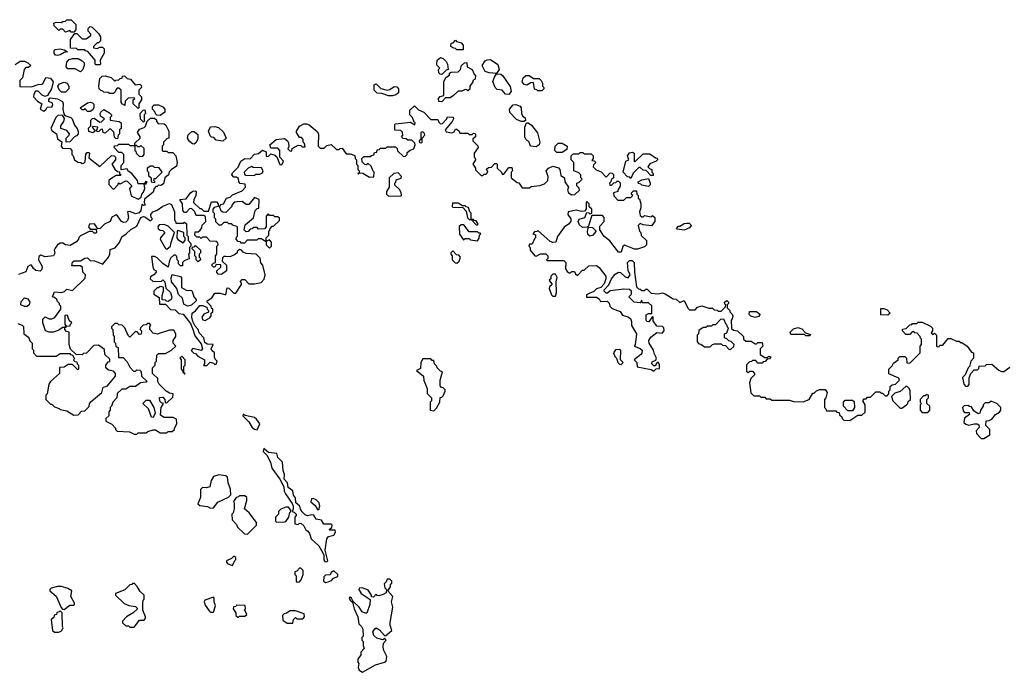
# Model space of a CAD drawing. Extents: x 2601477 to 2753313, y 449408 to 581029.
# Tile 95 of 203: x 2623580 to 2630775, y 526910 to 531680. Entities that reach past the tile are written whole.
import ezdxf

# ---------------------------------------------------------------- set-up
doc = ezdxf.new("R2010")
doc.units = 0

msp = doc.modelspace()

# ---------------------------------------------------------------- linework, layer by layer
at = {"layer": '0CON05XD'}
for points in [[(2623975, 531590), (2623955, 531590), (2623945, 531600), (2623915, 531590), (2623895, 531610), (2623875, 531610), (2623865, 531600), (2623832.5, 531635), (2623830, 531655), (2623845, 531662.5), (2623881.7, 531658.3), (2623895, 531667.5), (2623915, 531670), (2623925, 531680), (2623955, 531680), (2623990, 531645), (2623990, 531605), (2623975, 531590)], [(2624165, 531350), (2624135, 531350), (2624130, 531355), (2624130, 531385), (2624078.3, 531448.3), (2624061.7, 531451.7), (2624055, 531460), (2624005, 531460), (2623995, 531470), (2623951.7, 531471.7), (2623950, 531535), (2623981.7, 531578.3), (2623998.3, 531578.3), (2624035, 531540), (2624065, 531540), (2624100, 531565), (2624100, 531575), (2624080, 531595), (2624080, 531615), (2624095, 531630), (2624110, 531625), (2624155, 531580), (2624170, 531555), (2624170, 531525), (2624155, 531510), (2624145, 531510), (2624120, 531485), (2624120, 531475), (2624145, 531470), (2624165, 531480), (2624185, 531480), (2624197, 531467), (2624197.5, 531435), (2624167.5, 531385), (2624170, 531355), (2624165, 531350)], [(2626820, 531460), (2626815, 531460), (2626775, 531460), (2626765, 531470), (2626751.7, 531471.7), (2626730, 531485), (2626731.7, 531508.3), (2626748.3, 531511.7), (2626765, 531530), (2626771.7, 531521.7), (2626805, 531510), (2626820, 531495), (2626820, 531460)], [(2623855, 531417.5), (2623841.7, 531421.7), (2623832.5, 531435), (2623832.5, 531455), (2623838.3, 531461.7), (2623876.4, 531466.4), (2623905, 531460), (2623930, 531445), (2623905, 531440), (2623875, 531422.5), (2623855, 531417.5)], [(2624025, 531300), (2623985, 531320), (2623931.7, 531321.7), (2623920, 531335), (2623925, 531370), (2623941.7, 531388.3), (2623965, 531397.5), (2624007, 531397), (2624035, 531380), (2624050, 531365), (2624050, 531345), (2624040, 531315), (2624025, 531300)], [(2626665, 531280), (2626651.7, 531281.7), (2626641.7, 531291.7), (2626640, 531315), (2626650, 531325), (2626630, 531345), (2626627.5, 531355), (2626630, 531385), (2626655, 531402.5), (2626675, 531397.5), (2626696.2, 531375), (2626706.2, 531355), (2626710, 531315), (2626695, 531310), (2626665, 531280)], [(2627065, 531287.5), (2627010.6, 531290.6), (2626982.3, 531302.3), (2626960, 531345), (2626981.6, 531378.4), (2626995, 531387.3), (2627019.1, 531389.1), (2627073.6, 531353.6), (2627083.1, 531315), (2627065, 531287.5)], [(2623547, 531353), (2623583, 531377), (2623615, 531377.5), (2623640, 531365), (2623660, 531345), (2623645, 531330), (2623625, 531330), (2623613, 531317), (2623600, 531255), (2623580, 531235), (2623581.7, 531191.7), (2623665, 531190), (2623715, 531206.7), (2623741.7, 531208.3), (2623748.3, 531211.7), (2623771.7, 531258.3), (2623805, 531253.3), (2623823.8, 531225), (2623812.5, 531175), (2623783, 531127), (2623765, 531117.5), (2623745, 531127.5), (2623715, 531157.5), (2623695, 531157.5), (2623682.5, 531135), (2623680, 531115), (2623710, 531085), (2623742.5, 531065), (2623730, 531025), (2623755, 531011.2), (2623772.5, 531025), (2623780, 531040), (2623815, 531042.5), (2623822.5, 531055), (2623819.3, 531069.3), (2623793, 531083), (2623793, 531097), (2623801.7, 531108.3), (2623855, 531102.5), (2623892.3, 531082.3), (2623898, 531065), (2623893.8, 531025), (2623902.5, 530992.5), (2623910, 530980), (2623952.5, 530965), (2623963.3, 530955), (2623979.3, 530909.3), (2623998.8, 530885), (2624006.4, 530863.6), (2624007.5, 530845), (2623995, 530830), (2623980, 530825), (2623945, 530787.5), (2623920, 530785), (2623920, 530815), (2623940, 530835), (2623942.5, 530845), (2623925, 530870), (2623880, 530885), (2623880, 530905), (2623902.5, 530935), (2623906.7, 530956.7), (2623892.5, 530982.5), (2623859.3, 530980.7), (2623842.5, 530965), (2623807.5, 530885), (2623817, 530867), (2623847.5, 530845), (2623855, 530810), (2623888.3, 530788.3), (2623882.5, 530755), (2623891.7, 530741.7), (2623949.3, 530739.3), (2623960, 530725), (2623960, 530695), (2623970, 530685), (2623980, 530655), (2624005, 530637.5), (2624027, 530637), (2624035, 530630), (2624048.3, 530631.7), (2624058.3, 530641.7), (2624063, 530697), (2624071.7, 530708.3), (2624085, 530710), (2624090, 530705), (2624085, 530670), (2624165, 530607.5), (2624251.7, 530688.3), (2624270, 530685), (2624280, 530675), (2624280, 530655), (2624252.5, 530625), (2624275, 530587.5), (2624295, 530570), (2624308.3, 530568.3), (2624310, 530555), (2624320, 530545), (2624315, 530540), (2624285, 530540), (2624245, 530517.5), (2624230, 530505), (2624230, 530475), (2624265, 530440), (2624300, 530475), (2624301.7, 530488.3), (2624315, 530480), (2624355, 530502.5), (2624365, 530500), (2624400, 530465), (2624382.5, 530445), (2624395, 530392.5), (2624445, 530367.5), (2624468.3, 530381.7), (2624472.5, 530405), (2624485, 530420), (2624493.3, 530445), (2624490, 530480), (2624505, 530480), (2624510, 530495), (2624501.7, 530498.3), (2624490, 530480), (2624445, 530480), (2624440, 530505), (2624400, 530555), (2624371.7, 530571.7), (2624365, 530590), (2624321.7, 530581.7), (2624320, 530615), (2624340, 530635), (2624340, 530695), (2624325, 530710), (2624305, 530710), (2624270, 530745), (2624271.7, 530758.3), (2624295, 530760), (2624305, 530770), (2624375, 530770), (2624385, 530760), (2624420, 530760), (2624420, 530725), (2624428.3, 530718.3), (2624430, 530705), (2624455, 530680), (2624478.3, 530681.7), (2624490, 530695), (2624488.3, 530738.3), (2624465, 530760), (2624455, 530750), (2624441.7, 530751.7), (2624435, 530760), (2624420, 530760), (2624421.7, 530778.3), (2624460, 530815), (2624460, 530825), (2624440, 530855), (2624455, 530880), (2624488.3, 530891.7), (2624498.3, 530901.7), (2624511.7, 530938.3), (2624535, 530960), (2624565, 530960), (2624578.3, 530948.3), (2624580, 530935), (2624591.7, 530921.7), (2624635, 530920), (2624648.3, 530908.3), (2624670, 530865), (2624670, 530815), (2624655, 530810), (2624630, 530785), (2624630, 530765), (2624620, 530755), (2624620, 530725), (2624625, 530720), (2624655, 530720), (2624665, 530710), (2624698.3, 530708.3), (2624720, 530685), (2624730, 530635), (2624725, 530610), (2624687, 530583), (2624673, 530567), (2624667.5, 530545), (2624640, 530525), (2624629.3, 530480.7), (2624611.7, 530468.3), (2624595, 530470), (2624585, 530460), (2624575, 530460), (2624563, 530447), (2624555, 530420), (2624491.7, 530368.3), (2624490, 530345), (2624497.5, 530325), (2624485, 530322.5), (2624471.7, 530328.3), (2624465.6, 530284.4), (2624452.8, 530267.2), (2624425, 530260.4), (2624385, 530277.8), (2624366.7, 530275), (2624374.5, 530235), (2624367.6, 530212.4), (2624355, 530199.2), (2624337.9, 530197.9), (2624324.4, 530204.4), (2624295, 530247.5), (2624285, 530252.5), (2624253.3, 530236.7), (2624240, 530205), (2624200, 530185), (2624167, 530153), (2624151.7, 530151.7), (2624127, 530187), (2624090, 530185), (2624082.5, 530165), (2624095, 530150), (2624138.3, 530148.3), (2624140, 530125), (2624135, 530120), (2624125, 530120), (2624111.7, 530131.7), (2624088.3, 530131.7), (2624025, 530100), (2624011.7, 530088.3), (2624010, 530075), (2623995, 530057.5), (2623949.3, 530030.7), (2623915, 530033.3), (2623895, 530047.5), (2623875, 530047.5), (2623856.1, 530033.9), (2623839.3, 530010.7), (2623832.5, 529995), (2623836.1, 529973.9), (2623826.1, 529953.9), (2623765, 529947.5), (2623735, 529960), (2623720, 529950), (2623717.5, 529925), (2623743.1, 529875), (2623741.9, 529855), (2623728.2, 529841.8), (2623697.5, 529847.5), (2623681.1, 529861.1), (2623666, 529886), (2623655, 529886.2), (2623640, 529875), (2623625, 529837.5), (2623571.7, 529818.3)], [(2626665, 531080), (2626641.7, 531081.7), (2626640, 531105), (2626651.7, 531118.3), (2626680, 531125), (2626680, 531225), (2626693, 531257), (2626720, 531275), (2626721.7, 531288.3), (2626732.5, 531297.5), (2626785, 531300), (2626800, 531315), (2626807.5, 531345), (2626830, 531365), (2626848.3, 531368.3), (2626850, 531335), (2626886.7, 531316.7), (2626901.7, 531281.7), (2626910, 531275), (2626907.5, 531245), (2626890, 531235), (2626890, 531225), (2626870, 531195), (2626868.3, 531171.7), (2626855, 531160), (2626848.3, 531168.3), (2626835, 531170), (2626811.7, 531158.3), (2626783, 531157), (2626750, 531125), (2626725, 531110), (2626691.7, 531108.3), (2626665, 531080)], [(2624445, 531030), (2624410, 531065), (2624410, 531095), (2624420, 531105), (2624415, 531110), (2624373, 531107), (2624350, 531085), (2624348.3, 531051.7), (2624331.7, 531061.7), (2624320, 531075), (2624320, 531165), (2624305, 531180), (2624291.7, 531178.3), (2624281.7, 531168.3), (2624278.3, 531151.7), (2624265, 531140), (2624235, 531140), (2624227, 531147), (2624195, 531150), (2624188.3, 531158.3), (2624171.7, 531161.7), (2624160, 531175), (2624157.5, 531195), (2624165, 531250), (2624183, 531267), (2624205, 531270), (2624248.3, 531258.3), (2624275, 531230), (2624282.5, 531237.5), (2624305, 531240), (2624315, 531250), (2624328.3, 531251.7), (2624331.7, 531268.3), (2624345, 531270), (2624365, 531250), (2624390, 531245), (2624423, 531203), (2624458.3, 531208.3), (2624468.3, 531198.3), (2624470, 531185), (2624450, 531165), (2624450, 531135), (2624470, 531115), (2624470, 531095), (2624450, 531065), (2624450, 531035), (2624445, 531030)], [(2627155, 531133.1), (2627130, 531135), (2627105, 531165.8), (2627069.2, 531169.2), (2627054.3, 531184.3), (2627038.3, 531228.3), (2627049.4, 531260.6), (2627065, 531283.3), (2627095, 531280.8), (2627110.6, 531270.6), (2627162.7, 531192.7), (2627170.8, 531155), (2627155, 531133.1)], [(2627395, 531160), (2627365, 531160), (2627358.3, 531168.3), (2627341.7, 531171.7), (2627335, 531220), (2627315, 531217.5), (2627285, 531202.5), (2627265, 531207.5), (2627252.5, 531225), (2627260, 531255), (2627278.3, 531271.7), (2627303, 531273), (2627335, 531250), (2627375, 531250), (2627390, 531235), (2627400, 531215), (2627400, 531195), (2627410, 531185), (2627410, 531175), (2627395, 531160)], [(2623915, 531150), (2623885, 531150), (2623868.2, 531168.2), (2623859.2, 531195), (2623869.4, 531210.6), (2623905, 531223.3), (2623926.4, 531216.4), (2623937.5, 531195), (2623937.5, 531175), (2623915, 531150)], [(2626273.6, 531123.6), (2626225, 531140), (2626193, 531143), (2626170, 531165), (2626170, 531205), (2626185, 531210), (2626218, 531178), (2626265, 531166), (2626285, 531168.8), (2626315, 531192.5), (2626335, 531190), (2626347.5, 531175), (2626347.5, 531145), (2626329.5, 531130.5), (2626305, 531123.8), (2626273.6, 531123.6)], [(2624095, 531010), (2624075, 531010), (2624055, 531030), (2624048.3, 531021.7), (2624035, 531020), (2624022.5, 531035), (2624075, 531072.5), (2624095, 531076.7), (2624111.7, 531071.7), (2624121.7, 531061.7), (2624121.7, 531038.3), (2624115, 531020), (2624095, 531010)], [(2624295, 530810), (2624281.7, 530811.7), (2624271.7, 530821.7), (2624267, 530857), (2624245, 530880), (2624235, 530880), (2624205, 530850), (2624190, 530855), (2624185, 530880), (2624171.7, 530878.3), (2624158.3, 530861.7), (2624145, 530860), (2624140, 530875), (2624148.3, 530881.7), (2624150, 530895), (2624115, 530900), (2624110, 530895), (2624130, 530865), (2624115, 530852.5), (2624085, 530862.5), (2624083.6, 530886.4), (2624100, 530905), (2624100, 530945), (2624111.7, 530958.3), (2624125, 530960), (2624165, 530930), (2624177, 530933), (2624200, 530955), (2624170, 530975), (2624167.5, 530995), (2624172.5, 531005), (2624195, 531022.5), (2624235, 531000), (2624250, 530985), (2624250, 530975), (2624240, 530965), (2624240, 530945), (2624307, 530937), (2624320, 530925), (2624320, 530885), (2624310, 530875), (2624310, 530845), (2624300, 530835), (2624295, 530810)], [(2624605, 530980), (2624581.7, 530981.7), (2624571.7, 530991.7), (2624570, 531005), (2624550, 531025), (2624550, 531045), (2624561.7, 531058.3), (2624595, 531057.5), (2624625, 531042.5), (2624640, 531025), (2624640, 531005), (2624605, 530980)], [(2624848.3, 529411.7), (2624859.3, 529369.3), (2624905, 529310), (2624916.7, 529275), (2624905, 529262.5), (2624845, 529277.5), (2624831.7, 529261.7), (2624851.7, 529241.7), (2624865, 529240), (2624881.7, 529221.7), (2624930, 529195), (2624930, 529165), (2624921.7, 529151.7), (2624948.3, 529151.7), (2624972.5, 529177.5), (2624995, 529170), (2625005, 529160), (2625015, 529162.5), (2625022.5, 529185), (2625008.3, 529198.3), (2625003, 529213), (2625004, 529245), (2624982.9, 529262.9), (2624978.9, 529275), (2624992.5, 529305), (2624948.9, 529308.9), (2624931.7, 529321.7), (2624925.3, 529355.3), (2624891.7, 529391.7), (2624885, 529416.7), (2624860.8, 529440.8), (2624843.8, 529473.8), (2624836.9, 529505), (2624841.2, 529535), (2624865, 529552.5), (2624895, 529590), (2624915, 529590), (2624948.3, 529578.3), (2624950, 529565), (2624960, 529555), (2624958.3, 529541.7), (2624925, 529527.5), (2624910, 529505), (2624917, 529487), (2624935, 529482.5), (2624969.3, 529500.7), (2624980, 529515), (2624980, 529535), (2624990, 529545), (2624990, 529565), (2624981.7, 529571.7), (2624980, 529585), (2624950, 529615), (2624950, 529625), (2624983, 529647), (2625005, 529680), (2625045, 529680), (2625085, 529670), (2625095, 529720), (2625108.3, 529718.3), (2625145, 529680), (2625158.3, 529681.7), (2625200, 529745), (2625200, 529755), (2625190, 529765), (2625205, 529780), (2625225, 529780), (2625255, 529750), (2625295, 529750), (2625345, 529760), (2625367, 529783), (2625372.5, 529815), (2625357, 529887), (2625343, 529903), (2625337, 529937), (2625307, 529967), (2625235, 529970), (2625211.7, 529981.7), (2625198.3, 529998.3), (2625185, 530000), (2625170, 529985), (2625170, 529975), (2625148.3, 529961.7), (2625115, 529947.5), (2625085, 529950), (2625071.7, 529948.3), (2625061.7, 529938.3), (2625060, 529915), (2625090, 529885), (2625090, 529845), (2625055, 529817.5), (2625030.7, 529820.7), (2625020, 529835), (2625020, 529845), (2625048.3, 529871.7), (2625048.3, 529888.3), (2625015, 529890), (2625005, 529870), (2624995, 529870), (2624982.5, 529885), (2624995, 529900), (2625010, 529905), (2625010, 529955), (2625020, 529965), (2625020, 530025), (2625030, 530035), (2625028.3, 530048.3), (2625015, 530060), (2624971.7, 530061.7), (2624945, 530090), (2624915, 530090), (2624905, 530080), (2624895, 530090), (2624875, 530090), (2624860, 530105), (2624861.7, 530128.3), (2624885, 530130), (2624898.3, 530141.7), (2624911.7, 530158.3), (2624913, 530177), (2624940, 530205), (2624938.3, 530238.3), (2624925, 530250), (2624870, 530250), (2624860, 530275), (2624835, 530300), (2624821.7, 530298.3), (2624795, 530270), (2624785, 530270), (2624772.5, 530285), (2624770, 530335), (2624750, 530365), (2624795, 530370), (2624827.5, 530415), (2624845, 530427.5), (2624865, 530430), (2624870, 530425), (2624866.4, 530393.6), (2624852.5, 530365), (2624850, 530345), (2624895, 530300), (2624905, 530300), (2624925, 530280), (2624958.3, 530281.7), (2624981.7, 530348.3), (2625018.3, 530348.3), (2625030, 530335), (2625030, 530315), (2625001.7, 530308.3), (2624990, 530295), (2624990, 530275), (2625000, 530265), (2625000, 530235), (2625010, 530225), (2625010, 530205), (2625035, 530180), (2625055, 530180), (2625075, 530200), (2625095, 530200), (2625105, 530190), (2625125, 530190), (2625131.7, 530181.7), (2625165, 530170), (2625170, 530165), (2625170, 530095), (2625161.7, 530088.3), (2625160, 530075), (2625171.7, 530061.7), (2625188.3, 530058.3), (2625195, 530050), (2625225, 530050), (2625245, 530070), (2625315, 530070), (2625325, 530080), (2625345, 530080), (2625380, 530060), (2625380, 530035), (2625405, 530010), (2625420, 530025), (2625420, 530055), (2625405, 530070), (2625380, 530060), (2625380, 530085), (2625400, 530105), (2625400, 530135), (2625408.3, 530141.7), (2625410, 530155), (2625425, 530170), (2625435, 530170), (2625478.3, 530211.7), (2625478.3, 530228.3), (2625465, 530240), (2625445, 530240), (2625435, 530250), (2625405, 530250), (2625395, 530260), (2625380, 530245), (2625380, 530165), (2625368.3, 530151.7), (2625325, 530150), (2625315, 530160), (2625285, 530160), (2625278.3, 530151.7), (2625265, 530150), (2625248.3, 530131.7), (2625235, 530130), (2625220, 530145), (2625228.3, 530181.7), (2625288.3, 530231.7), (2625300, 530285), (2625315, 530300), (2625328.3, 530301.7), (2625330, 530365), (2625295, 530380), (2625255, 530330), (2625235, 530330), (2625205, 530350), (2625168.3, 530348.3), (2625153, 530347), (2625141.7, 530338.3), (2625130, 530325), (2625130, 530315), (2625085, 530270), (2625063, 530273), (2625051.7, 530281.7), (2625040, 530315), (2625051.7, 530328.3), (2625070, 530335), (2625090, 530375), (2625117, 530383), (2625135, 530400), (2625205, 530430), (2625230, 530455), (2625228.3, 530478.3), (2625191.7, 530481.7), (2625180, 530495), (2625178.3, 530518.3), (2625165, 530530), (2625145, 530530), (2625130, 530545), (2625135, 530560), (2625177, 530603), (2625196.7, 530645), (2625225, 530666), (2625265, 530662.5), (2625295, 530696.2), (2625325, 530702.5), (2625355, 530726.2), (2625380, 530715), (2625380, 530685), (2625385, 530680), (2625397, 530683), (2625415, 530700), (2625445, 530690), (2625458.3, 530678.3), (2625481.7, 530621.7), (2625495, 530620), (2625507.5, 530645), (2625480, 530675), (2625480, 530725), (2625465, 530740), (2625415, 530740), (2625407.5, 530765), (2625455, 530803.3), (2625515, 530812.5), (2625536.7, 530795), (2625545, 530780), (2625547.5, 530752.5), (2625540, 530735), (2625555, 530720), (2625568.3, 530721.7), (2625571.7, 530738.3), (2625615, 530762.5), (2625635, 530760), (2625645, 530750), (2625665, 530750), (2625660, 530775), (2625650, 530785), (2625650, 530805), (2625638.3, 530818.3), (2625625, 530820), (2625602.5, 530855), (2625602.5, 530865), (2625625, 530902.5), (2625655, 530918.8), (2625675, 530920), (2625695, 530912.5), (2625753.6, 530863.6), (2625763.3, 530845), (2625760, 530755), (2625775, 530740), (2625805, 530740), (2625825, 530760), (2625855, 530767.5), (2625895, 530730), (2625915, 530730), (2625921.7, 530738.3), (2625935, 530740), (2625965, 530700), (2625995, 530700), (2626028.3, 530688.3), (2626030, 530665), (2626040, 530655), (2626040, 530625), (2626050, 530615), (2626050, 530585), (2626060, 530575), (2626060, 530560), (2626050, 530555), (2626055, 530550), (2626060, 530560), (2626088.3, 530558.3), (2626135, 530530), (2626168.3, 530531.7), (2626170, 530565), (2626161.7, 530571.7), (2626148.3, 530608.3), (2626125, 530630), (2626115, 530620), (2626101.7, 530621.7), (2626081.7, 530641.7), (2626080, 530665), (2626095, 530680), (2626145, 530680), (2626151.7, 530688.3), (2626168.3, 530691.7), (2626171.7, 530708.3), (2626188.3, 530711.7), (2626191.7, 530728.3), (2626208.3, 530731.7), (2626215, 530740), (2626255, 530740), (2626265, 530750), (2626325, 530750), (2626338.3, 530738.3), (2626341.7, 530721.7), (2626385, 530680), (2626398.3, 530681.7), (2626410, 530695), (2626411.7, 530708.3), (2626432.5, 530727.5), (2626460, 530735), (2626470, 530765), (2626468.3, 530778.3), (2626445, 530800), (2626415, 530800), (2626405, 530810), (2626381.7, 530811.7), (2626370, 530825), (2626380, 530835), (2626378.3, 530858.3), (2626365, 530870), (2626321.7, 530871.7), (2626320, 530915), (2626325, 530920), (2626435, 530930), (2626468.3, 530911.7), (2626470, 530925), (2626461.7, 530931.7), (2626450, 530965), (2626430, 530985), (2626431.7, 531018.3), (2626465, 531050), (2626495, 531020), (2626533, 531003), (2626585, 530950), (2626635, 530950), (2626641.7, 530931.7), (2626655, 530920), (2626668.3, 530921.7), (2626700, 530955), (2626705, 530970), (2626748.3, 530968.3), (2626750, 530955), (2626740, 530935), (2626690, 530875), (2626695, 530860), (2626737, 530853), (2626755, 530860), (2626765, 530880), (2626775, 530880), (2626790, 530865), (2626795, 530850), (2626855, 530850), (2626865, 530840), (2626885, 530840), (2626895, 530850), (2626910, 530845), (2626910, 530825), (2626891.7, 530808.3), (2626890, 530795), (2626928.3, 530758.3), (2626930, 530745), (2626900, 530705), (2626900, 530675), (2626908.3, 530668.3), (2626910, 530655), (2626890, 530625), (2626910, 530595), (2626911.7, 530581.7), (2626951.7, 530541.7), (2626965, 530540), (2626975, 530550), (2626988.3, 530551.7), (2627000, 530565), (2626991.7, 530588.3), (2627005, 530600), (2627028.3, 530601.7), (2627051.7, 530628.3), (2627065, 530630), (2627070, 530625), (2627070, 530595), (2627100, 530565), (2627105, 530550), (2627118.3, 530551.7), (2627155, 530600), (2627175, 530600), (2627180, 530575), (2627170, 530565), (2627170, 530525), (2627215, 530490), (2627228.3, 530488.3), (2627251.7, 530451.7), (2627305, 530450), (2627318.3, 530461.7), (2627381.7, 530468.3), (2627415, 530480), (2627440, 530505), (2627442.5, 530535), (2627436.7, 530545)], [(2627245, 530935.8), (2627211.2, 530951.2), (2627162.5, 531002.5), (2627158, 531025), (2627185, 531058), (2627205, 531060.8), (2627237.9, 531047.9), (2627244.3, 531035), (2627246, 530995), (2627255, 530976.7), (2627272.7, 530962.7), (2627275, 530942.5), (2627264.1, 530935.9), (2627245, 530935.8)], [(2624485, 530930), (2624463, 530953), (2624460, 530995), (2624481.7, 531018.3), (2624495, 531020), (2624500, 530995), (2624490, 530985), (2624490, 530935), (2624485, 530930)], [(2625065, 530793.3), (2625015, 530800), (2624998.3, 530818.3), (2624981.7, 530821.7), (2624971.7, 530831.7), (2624960, 530865), (2624973.6, 530896.4), (2625005, 530900), (2625031.7, 530891.7), (2625068.3, 530858.3), (2625087.5, 530815), (2625065, 530793.3)], [(2627355, 530750.5), (2627312.5, 530755), (2627303.8, 530785), (2627277.5, 530807.5), (2627270.8, 530820.8), (2627270, 530895), (2627283.8, 530926.2), (2627295, 530926.2), (2627320, 530910), (2627364.2, 530854.2), (2627380.5, 530785), (2627375.3, 530764.7), (2627355, 530750.5)], [(2624855, 530770), (2624841.7, 530771.7), (2624820.7, 530790.7), (2624806.7, 530815), (2624811.7, 530838.3), (2624837, 530863), (2624855, 530862.5), (2624881.7, 530841.7), (2624881.7, 530808.3), (2624868.3, 530781.7), (2624855, 530770)], [(2626515, 530780), (2626520, 530785), (2626520, 530815), (2626540, 530835), (2626538.3, 530848.3), (2626525, 530860), (2626510, 530855), (2626510, 530805), (2626500, 530795), (2626501.7, 530781.7), (2626515, 530780)], [(2627545, 530710), (2627505, 530710), (2627490, 530725), (2627492.5, 530755), (2627515, 530777.5), (2627545, 530777.5), (2627580, 530755), (2627578.3, 530731.7), (2627545, 530710)], [(2627436.7, 530545), (2627426.2, 530575), (2627444.2, 530595.8), (2627475, 530608.8), (2627516.1, 530596.1), (2627527.5, 530585), (2627535, 530540), (2627560, 530525), (2627563.3, 530495), (2627590, 530455), (2627584, 530435), (2627590, 530415), (2627615, 530400), (2627637, 530403), (2627670, 530435), (2627668.3, 530448.3), (2627650, 530465), (2627650, 530485), (2627668.3, 530491.7), (2627690, 530515), (2627680, 530525), (2627680, 530545), (2627665, 530560), (2627630, 530575), (2627630, 530635), (2627610, 530655), (2627610, 530685), (2627625, 530700), (2627665, 530700), (2627675, 530710), (2627695, 530710), (2627705, 530700), (2627755, 530700), (2627770, 530685), (2627770, 530665), (2627761.7, 530651.7), (2627778.3, 530648.3), (2627790, 530635), (2627771.7, 530618.3), (2627770, 530605), (2627791.7, 530581.7), (2627828.3, 530568.3), (2627865, 530530), (2627895, 530560), (2627908.3, 530558.3), (2627918.3, 530548.3), (2627920, 530525), (2627901.7, 530508.3), (2627900, 530495), (2627890, 530485), (2627891.7, 530471.7), (2627905, 530470), (2627921.7, 530488.3), (2627935, 530490), (2627945, 530500), (2627955, 530500), (2627967, 530487), (2627967, 530463), (2627950, 530435), (2627950, 530425), (2627920, 530415), (2627921.7, 530391.7), (2627951.7, 530361.7), (2627995, 530360), (2628015, 530380), (2628045, 530380), (2628060, 530395), (2628051.7, 530401.7), (2628050, 530415), (2628065, 530430), (2628088.3, 530428.3), (2628090, 530405), (2628100, 530395), (2628100, 530375), (2628108.3, 530368.3), (2628120, 530335), (2628120, 530305), (2628110, 530275), (2628115, 530250), (2628125, 530240), (2628135, 530240), (2628145, 530250), (2628195, 530240), (2628205, 530250), (2628220, 530235), (2628220, 530205), (2628197, 530173), (2628135, 530180), (2628115, 530190), (2628100, 530175), (2628110, 530135), (2628120, 530125), (2628121.7, 530101.7), (2628160, 530065), (2628160, 530035), (2628145, 530020), (2628095, 530002.5), (2628073, 530003), (2627998.3, 530031.7), (2627988.3, 530021.7), (2627975, 529980), (2627955, 529980), (2627892.7, 530062.7), (2627850, 530095), (2627820, 530145), (2627818.3, 530171.7), (2627850, 530205), (2627850, 530235), (2627838.3, 530248.3), (2627761.7, 530248.3), (2627737.5, 530172.5), (2627727.5, 530162.5), (2627692.1, 530162.1), (2627670.7, 530180.7), (2627660.6, 530205), (2627667.6, 530222.4), (2627710, 530235), (2627725, 530270), (2627738.3, 530268.3), (2627745, 530260), (2627760, 530265), (2627760, 530295), (2627741.7, 530311.7), (2627740, 530335), (2627725, 530350), (2627720, 530345), (2627720, 530295), (2627708.3, 530281.7), (2627685, 530277.5), (2627645, 530287.5), (2627587.5, 530275), (2627586.2, 530255), (2627606.7, 530225), (2627606.7, 530205), (2627590, 530185), (2627557.5, 530162.5), (2627510, 530095), (2627497, 530053), (2627475, 530052.5), (2627455, 530060), (2627365, 530140), (2627358.3, 530131.7), (2627341.7, 530128.3), (2627330, 530115), (2627348.3, 530108.3), (2627350, 530085), (2627341.7, 530078.3), (2627325, 530040), (2627305, 530040), (2627300, 530025), (2627310, 530015), (2627310, 529995), (2627343, 529953), (2627355, 529952.5), (2627385, 529967.5), (2627425, 529967.5), (2627440, 529955), (2627440, 529935), (2627430, 529925), (2627435, 529920), (2627555, 529920), (2627570, 529905), (2627568.3, 529858.3), (2627580.7, 529840.7), (2627595, 529830), (2627605, 529830), (2627615, 529840), (2627635, 529840), (2627641.7, 529821.7), (2627655, 529810), (2627691.7, 529848.3), (2627705, 529850), (2627738.3, 529881.7), (2627795, 529883.3), (2627815, 529868.8), (2627864, 529805), (2627864, 529785), (2627851.7, 529748.3), (2627827.5, 529722.5), (2627795, 529712.5), (2627775, 529692.5), (2627741.7, 529678.3), (2627721.7, 529668.3), (2627721.7, 529651.7), (2627795, 529652.5), (2627815, 529640), (2627825, 529620), (2627871.7, 529621.7), (2627887, 529607), (2627892.5, 529585), (2627909.3, 529569.3), (2627968.3, 529548.3), (2627985, 529520), (2628025, 529508.8), (2628044, 529495), (2628050.8, 529475), (2628050, 529445), (2628087.5, 529385), (2628077.5, 529302.5), (2628070, 529295), (2628115, 529277.5), (2628127.5, 529265), (2628127, 529243), (2628118.3, 529231.7), (2628070, 529195), (2628090, 529175), (2628091.7, 529141.7), (2628195, 529122.5), (2628215, 529110), (2628231.7, 529128.3), (2628255, 529130), (2628255, 529160), (2628245, 529177.5), (2628230, 529165), (2628225, 529150), (2628215, 529150), (2628200, 529165), (2628201.7, 529178.3), (2628228.3, 529191.7), (2628233.3, 529205), (2628218.6, 529235), (2628212.5, 529265), (2628178.5, 529315), (2628176.5, 529335), (2628191.1, 529358.9), (2628235, 529392.5), (2628275, 529390), (2628290, 529405), (2628287, 529427), (2628277, 529437), (2628235, 529440), (2628208.3, 529478.3), (2628210, 529505), (2628205, 529510), (2628178.3, 529471.7), (2628162.5, 529475), (2628157.5, 529485), (2628158.3, 529521.7), (2628175, 529532.5), (2628198.3, 529531.7), (2628198.3, 529588.3), (2628175, 529610), (2628131.7, 529611.7), (2628125, 529630), (2628115, 529610), (2628070, 529615), (2628030, 529655), (2628050, 529675), (2628050, 529695), (2628037, 529707), (2627995, 529710.8), (2627895, 529697.5), (2627875, 529680), (2627865, 529680), (2627850, 529695), (2627850, 529705), (2627885, 529742.5), (2627905.6, 529785), (2627930, 529820), (2627955, 529834), (2627971.2, 529831.2), (2628005, 529801.2), (2628026.4, 529793.6), (2628040, 529815), (2628027, 529847), (2628022.5, 529905), (2628035, 529920), (2628055, 529920), (2628070, 529905), (2628072.5, 529835), (2628088.3, 529728.3), (2628101.7, 529711.7), (2628115, 529710), (2628125, 529700), (2628145, 529700), (2628155, 529710), (2628165, 529710), (2628195, 529680), (2628245, 529677.5), (2628275, 529682.5), (2628297, 529677), (2628355, 529640), (2628377, 529637), (2628405, 529612.5), (2628435, 529627.5), (2628461.7, 529571.7), (2628475, 529560), (2628515, 529560), (2628531.7, 529578.3), (2628565, 529587.5), (2628615, 529572.5), (2628641.7, 529571.7), (2628655, 529560), (2628677, 529557), (2628685, 529550), (2628705, 529550), (2628738.3, 529581.7), (2628740, 529595), (2628731.7, 529601.7), (2628730, 529615), (2628748.3, 529628.3), (2628760, 529615), (2628760, 529605), (2628750, 529595), (2628750, 529575), (2628770, 529555), (2628770, 529545), (2628787, 529527), (2628790, 529515), (2628787, 529493), (2628780, 529485), (2628781.7, 529421.7), (2628795, 529410), (2628826.4, 529406.4), (2628870, 529365), (2628870, 529345), (2628885, 529330), (2628925, 529330), (2628955, 529310), (2628965, 529310), (2628975, 529320), (2629005, 529320), (2629010, 529295), (2628990, 529275), (2628991.7, 529231.7), (2629025, 529210), (2629045, 529210), (2629055, 529220), (2629070, 529215), (2629058.3, 529201.7), (2629041.7, 529198.3), (2629028.3, 529181.7), (2629011.7, 529178.3), (2629005, 529170), (2628975, 529170), (2628958.3, 529188.3), (2628935, 529190), (2628928.3, 529181.7), (2628911.7, 529178.3), (2628891.7, 529158.3), (2628891.7, 529111.7), (2628902.5, 529102.5), (2628915, 529110), (2628935, 529110), (2628950, 529095), (2628950, 529085), (2628923, 529057), (2628912.5, 529025), (2628921.7, 528951.7), (2628945, 528930), (2628985, 528930), (2628995, 528920), (2629025, 528920), (2629035, 528910), (2629065, 528910), (2629075, 528900), (2629205, 528900), (2629235, 528890), (2629305, 528887.5), (2629350, 528905), (2629375, 528950), (2629385, 528950), (2629403, 528967), (2629425, 528977.5), (2629465, 528976.7), (2629480, 528955), (2629470, 528915), (2629460, 528905), (2629460, 528845), (2629470, 528835), (2629475, 528820), (2629545, 528820), (2629551.7, 528811.7), (2629568.3, 528808.3), (2629571.7, 528791.7), (2629588.3, 528778.3), (2629590, 528765), (2629601.7, 528751.7), (2629645, 528750), (2629705, 528790), (2629735, 528790), (2629758.3, 528811.7), (2629757.5, 528865), (2629740, 528895), (2629751.7, 528908.3), (2629765, 528910), (2629775, 528920), (2629798.3, 528921.7), (2629835, 528960), (2629865, 528960), (2629875, 528950), (2629885, 528950), (2629905, 528930), (2629918.3, 528931.7), (2629930, 528945), (2629930, 528965), (2629940, 528975), (2629941.7, 528998.3), (2629955, 529010), (2629980, 529015), (2630010, 529045), (2630005, 529060), (2629931.7, 529091.7), (2629930, 529125), (2629955, 529150), (2629965, 529170), (2630000, 529195), (2630000, 529205), (2630011.7, 529218.3), (2630048.3, 529218.3), (2630060, 529205), (2630061.7, 529171.7), (2630085, 529170), (2630160, 529245), (2630160, 529295), (2630170, 529305), (2630170, 529345), (2630161.7, 529351.7), (2630160, 529365), (2630138.3, 529388.3), (2630121.7, 529391.7), (2630115, 529400), (2630101.7, 529398.3), (2630085, 529380), (2630055, 529380), (2630030, 529405), (2630031.7, 529418.3), (2630058.3, 529421.7), (2630085, 529450), (2630098.3, 529451.7), (2630105, 529460), (2630135, 529460), (2630145, 529470), (2630175, 529470), (2630235, 529440), (2630250, 529425), (2630250, 529405), (2630241.7, 529391.7), (2630255, 529380), (2630265, 529390), (2630280, 529375), (2630280, 529295), (2630285, 529290), (2630298.3, 529291.7), (2630305, 529300), (2630325, 529300), (2630365, 529350), (2630385, 529350), (2630425, 529330), (2630445, 529330), (2630451.7, 529321.7), (2630465, 529320), (2630503, 529293), (2630535, 529250), (2630550, 529245), (2630550, 529205), (2630530, 529185), (2630520, 529145), (2630510, 529135), (2630490, 529085), (2630470, 529065), (2630480, 529015), (2630495, 529000), (2630508.3, 529001.7), (2630517, 529013), (2630518.3, 529061.7), (2630530, 529095), (2630555, 529120), (2630578.3, 529121.7), (2630588.3, 529131.7), (2630591.7, 529148.3), (2630635, 529150), (2630645, 529160), (2630685, 529162.5), (2630735, 529117.5), (2630755, 529107.5), (2630771.7, 529108.3), (2630815, 529140)], [(2628045, 530520), (2628038.3, 530528.3), (2628021.7, 530531.7), (2627990, 530565), (2628010, 530645), (2628030, 530655), (2628022.5, 530685), (2628035, 530707.5), (2628055, 530712.5), (2628070, 530705), (2628070, 530645), (2628075, 530640), (2628135, 530700), (2628185, 530700), (2628225, 530670), (2628238.3, 530668.3), (2628240, 530655), (2628230, 530645), (2628185, 530627.5), (2628170, 530605), (2628181.7, 530591.7), (2628200, 530585), (2628200, 530565), (2628210, 530555), (2628208.3, 530541.7), (2628191.7, 530541.7), (2628158.3, 530578.3), (2628135, 530580), (2628115, 530600), (2628105, 530600), (2628061.7, 530558.3), (2628045, 530520)], [(2624565, 530490), (2624570, 530495), (2624560, 530505), (2624561.7, 530518.3), (2624575, 530520), (2624620, 530565), (2624598.3, 530598.3), (2624565, 530600), (2624555, 530610), (2624535, 530610), (2624510, 530595), (2624510, 530575), (2624520, 530565), (2624521.7, 530541.7), (2624540, 530525), (2624540, 530495), (2624565, 530490)], [(2625295, 530540), (2625305, 530550), (2625335, 530550), (2625355, 530560), (2625360, 530575), (2625347, 530597), (2625285, 530600), (2625273, 530607), (2625250, 530595), (2625220, 530565), (2625221.7, 530551.7), (2625233, 530543), (2625295, 530540)], [(2626275, 530390), (2626365, 530392.5), (2626370, 530395), (2626367, 530417), (2626355, 530440), (2626321.7, 530471.7), (2626320, 530485), (2626328.3, 530491.7), (2626331.7, 530508.3), (2626368.3, 530521.7), (2626370, 530535), (2626345, 530560), (2626313, 530557), (2626280, 530525), (2626280, 530455), (2626260, 530425), (2626260, 530405), (2626275, 530390)], [(2628175, 530460), (2628125, 530470), (2628118.3, 530478.3), (2628101.7, 530481.7), (2628100, 530495), (2628125, 530510), (2628175, 530520), (2628187.5, 530485), (2628187, 530473), (2628175, 530460)], [(2623565, 529460), (2623598.3, 529448.3), (2623608.3, 529438.3), (2623610, 529385), (2623645, 529360), (2623653, 529333), (2623670, 529315), (2623670, 529275), (2623680, 529265), (2623680, 529245), (2623701.7, 529221.7), (2623845, 529220), (2623875, 529240), (2623945, 529240), (2623951.7, 529231.7), (2623968.3, 529228.3), (2623970, 529215), (2623980, 529205), (2623971.7, 529191.7), (2623981.7, 529181.7), (2623998.3, 529178.3), (2624000, 529165), (2624010, 529155), (2624010, 529125), (2624005, 529120), (2623965, 529160), (2623935, 529160), (2623905, 529140), (2623871.7, 529138.3), (2623870, 529095), (2623803.6, 529036.4), (2623792.5, 529015), (2623780, 528945), (2623770, 528935), (2623770, 528905), (2623805, 528870), (2623815, 528870), (2623835, 528850), (2623868.3, 528838.3), (2623875, 528830), (2623925, 528820), (2623975, 528790), (2624007, 528793), (2624031.7, 528818.3), (2624055, 528820), (2624075, 528840), (2624088.3, 528851.7), (2624090, 528875), (2624101.7, 528888.3), (2624180, 528955), (2624190, 528995), (2624218.3, 529001.7), (2624280, 529075), (2624280, 529095), (2624265, 529110), (2624228.3, 529118.3), (2624210, 529135), (2624210, 529155), (2624225, 529180), (2624238.3, 529181.7), (2624238.3, 529198.3), (2624201.7, 529231.7), (2624198.3, 529268.3), (2624155, 529300), (2624121.7, 529298.3), (2624068.3, 529241.7), (2624045, 529240), (2624035, 529230), (2623991.7, 529231.7), (2623951.7, 529271.7), (2623940, 529305), (2623940, 529395), (2623921.7, 529401.7), (2623910, 529415), (2623910, 529430), (2623918.3, 529431.7), (2623920, 529440), (2623948.3, 529441.7), (2623950, 529455), (2623960, 529465), (2623941.7, 529481.7), (2623928.3, 529518.3), (2623915, 529520), (2623910, 529515), (2623910, 529455), (2623920, 529440), (2623911.7, 529438.3), (2623910, 529430), (2623895, 529430), (2623861.7, 529408.3), (2623823, 529397), (2623795, 529396.7), (2623767, 529407), (2623747.5, 529465), (2623748.3, 529491.7), (2623765, 529507.5), (2623795, 529492.5), (2623815, 529492.5), (2623837, 529503), (2623880, 529565), (2623880, 529585), (2623870, 529595), (2623870, 529605), (2623855, 529620), (2623850, 529635), (2623835, 529650), (2623820, 529655), (2623835, 529690), (2623885, 529686.7), (2623906.2, 529693.8), (2623925, 529710), (2623965, 529700), (2624058.3, 529791.7), (2624060, 529815), (2624040, 529835), (2624038.3, 529868.3), (2624025, 529880), (2623961.7, 529881.7), (2623965, 529907.5), (2623977, 529917), (2624025, 529917.5), (2624055, 529937.5), (2624075, 529940), (2624095, 529920), (2624127, 529917), (2624187, 529893), (2624227.5, 529945), (2624237.5, 529965), (2624240.7, 529999.3), (2624276.4, 530013.6), (2624308.3, 530051.7), (2624325, 530092.5), (2624356.7, 530115), (2624392.5, 530147.5), (2624435, 530170), (2624465.7, 530234.3), (2624485, 530240.8), (2624495, 530238), (2624535, 530210), (2624550, 530225), (2624540, 530235), (2624537.5, 530255), (2624552.5, 530275), (2624585, 530286.7), (2624625, 530316.2), (2624675, 530337.5), (2624688.3, 530328.3), (2624710, 530275), (2624710, 530215), (2624718.3, 530208.3), (2624721.7, 530191.7), (2624775, 530192.5), (2624785, 530200), (2624798.3, 530188.3), (2624800, 530105), (2624810, 530095), (2624810, 530065), (2624830, 530045), (2624830, 530025), (2624820, 530015), (2624820, 529975), (2624812.5, 529965), (2624818.3, 529931.7), (2624781.7, 529918.3), (2624770, 529905), (2624768.3, 529881.7), (2624755, 529880), (2624740, 529895), (2624740, 529915), (2624730, 529925), (2624728.3, 529948.3), (2624718.3, 529958.3), (2624705, 529960), (2624685, 529940), (2624675, 529920), (2624665, 529870), (2624625, 529898), (2624585, 529940.6), (2624565, 529950), (2624541.7, 529948.3), (2624553, 529873), (2624560, 529855), (2624577.5, 529845), (2624577.5, 529835), (2624560, 529815), (2624535, 529800), (2624532.5, 529785), (2624555, 529767.5), (2624615, 529770), (2624625, 529777.5), (2624640, 529765), (2624648.3, 529718.3), (2624682.5, 529685), (2624692.5, 529655), (2624686.2, 529633.8), (2624665, 529620), (2624651.7, 529621.7), (2624645, 529630), (2624621.7, 529631.7), (2624620, 529665), (2624630, 529695), (2624630, 529725), (2624605, 529730), (2624595, 529720), (2624585, 529720), (2624560, 529695), (2624560, 529675), (2624598.3, 529648.3), (2624601.7, 529601.7), (2624645, 529600), (2624681.7, 529561.7), (2624715, 529560), (2624741.7, 529531.7), (2624775, 529527.5), (2624828.3, 529458.3), (2624848.3, 529411.7)], [(2626925, 530180), (2626930, 530185), (2626915, 530210), (2626901.7, 530211.7), (2626895, 530220), (2626880, 530220), (2626880, 530265), (2626870, 530275), (2626858.3, 530308.3), (2626841.7, 530311.7), (2626835, 530320), (2626815, 530320), (2626785, 530340), (2626741.7, 530338.3), (2626740, 530315), (2626745, 530310), (2626818.3, 530308.3), (2626841.7, 530281.7), (2626851.7, 530231.7), (2626865, 530220), (2626880, 530220), (2626915, 530180), (2626925, 530180)], [(2624655, 530002.5), (2624682.5, 530025), (2624683.3, 530045), (2624710, 530125), (2624665, 530170), (2624635, 530182.5), (2624598.3, 530181.7), (2624590, 530165), (2624591.7, 530151.7), (2624605, 530142.5), (2624625, 530140), (2624640, 530125), (2624607.5, 530085), (2624606.7, 530075), (2624645, 530007.5), (2624655, 530002.5)], [(2626925, 530062.5), (2626937, 530083), (2626940, 530105), (2626950, 530115), (2626945, 530120), (2626935, 530120), (2626925, 530130), (2626865, 530130), (2626825, 530180), (2626805, 530180), (2626791.7, 530168.3), (2626793, 530113), (2626821.7, 530071.7), (2626835, 530080), (2626865, 530080), (2626875, 530070), (2626925, 530062.5)], [(2627745, 530098.5), (2627731.1, 530111.1), (2627728.9, 530135), (2627737.5, 530162.5), (2627765, 530160), (2627793.3, 530135), (2627765, 530102.2), (2627745, 530098.5)], [(2628435, 530142.5), (2628385, 530150), (2628380, 530155), (2628395, 530170), (2628405, 530170), (2628435, 530190), (2628455, 530192.5), (2628471.7, 530191.7), (2628485, 530180), (2628487.5, 530175), (2628475, 530157.5), (2628435, 530142.5)], [(2624775, 530050), (2624790, 530065), (2624790, 530085), (2624780, 530095), (2624780, 530125), (2624735, 530140), (2624730, 530135), (2624727.5, 530085), (2624735, 530072.5), (2624775, 530050)], [(2624885, 529910), (2624870, 529925), (2624870, 529945), (2624860, 529955), (2624860, 529985), (2624840, 530005), (2624841.7, 530018.3), (2624858.3, 530021.7), (2624865, 530030), (2624900, 529995), (2624900, 529975), (2624890, 529965), (2624890, 529945), (2624898.3, 529938.3), (2624900, 529925), (2624885, 529910)], [(2626775, 529900), (2626790, 529915), (2626800, 529945), (2626788.3, 529958.3), (2626771.7, 529961.7), (2626745, 529990), (2626730, 529975), (2626730, 529965), (2626740, 529955), (2626740, 529925), (2626761.7, 529901.7), (2626775, 529900)], [(2624805, 529587.3), (2624779.6, 529599.6), (2624769.2, 529645), (2624740.8, 529670.8), (2624728, 529715), (2624689.4, 529765), (2624686, 529794), (2624693, 529817), (2624754, 529804), (2624763, 529793), (2624762.7, 529722.7), (2624795, 529702.5), (2624835, 529700), (2624840, 529695), (2624852.5, 529655), (2624870, 529635), (2624870, 529625), (2624835, 529594.3), (2624805, 529587.3)], [(2627495, 529660), (2627502.5, 529685), (2627500, 529765), (2627507.5, 529795), (2627495, 529820), (2627475, 529820), (2627460, 529805), (2627460, 529785), (2627450, 529775), (2627470, 529745), (2627451.7, 529728.3), (2627450, 529715), (2627465, 529670), (2627475, 529660), (2627495, 529660)], [(2623635, 529582.5), (2623615, 529583.3), (2623587.5, 529595), (2623589.3, 529620.7), (2623615, 529647.5), (2623639.3, 529639.3), (2623652.5, 529615), (2623650, 529595), (2623635, 529582.5)], [(2628955, 529502.5), (2628923, 529513), (2628910, 529525), (2628911.7, 529548.3), (2628965, 529547.5), (2628990, 529525), (2628978.3, 529511.7), (2628955, 529502.5)], [(2629925, 529520), (2629871.7, 529521.7), (2629871.7, 529568.3), (2629895, 529570), (2629918.3, 529558.3), (2629940, 529535), (2629925, 529520)], [(2624435, 528650), (2624445, 528660), (2624505, 528660), (2624515, 528670), (2624555, 528682.5), (2624571.7, 528681.7), (2624605, 528660), (2624655, 528660), (2624665, 528670), (2624695, 528670), (2624710, 528685), (2624710, 528695), (2624727.5, 528725), (2624725, 528760), (2624701.7, 528771.7), (2624635, 528772.5), (2624608.3, 528788.3), (2624612.5, 528845), (2624630, 528875), (2624615, 528880), (2624603, 528893), (2624601.7, 528918.3), (2624625, 528920), (2624640, 528905), (2624641.7, 528881.7), (2624655, 528880), (2624698.3, 528921.7), (2624700, 528945), (2624675, 528950), (2624650, 528965), (2624600, 529015), (2624590, 529035), (2624588.3, 529058.3), (2624550, 529095), (2624550, 529135), (2624570, 529155), (2624570, 529175), (2624580, 529185), (2624581.7, 529228.3), (2624595, 529240), (2624645, 529240), (2624690, 529265), (2624720, 529295), (2624700, 529315), (2624700, 529335), (2624720, 529365), (2624720, 529385), (2624705, 529410), (2624675, 529410), (2624585, 529382.5), (2624555, 529390), (2624530, 529415), (2624530, 529435), (2624538.3, 529448.3), (2624528.3, 529458.3), (2624515, 529460), (2624505, 529450), (2624481.7, 529448.3), (2624461.7, 529428.3), (2624460, 529415), (2624470, 529405), (2624468.3, 529381.7), (2624455, 529380), (2624438.3, 529398.3), (2624425, 529400), (2624385, 529360), (2624371.7, 529371.7), (2624348.3, 529428.3), (2624328.3, 529448.3), (2624305, 529450), (2624295, 529460), (2624275, 529460), (2624250, 529435), (2624250, 529425), (2624260, 529415), (2624263, 529373), (2624270, 529365), (2624270, 529325), (2624280, 529315), (2624281.7, 529291.7), (2624300, 529285), (2624301.7, 529211.7), (2624335, 529210), (2624365, 529180), (2624385, 529140), (2624411.7, 529111.7), (2624425, 529110), (2624435, 529120), (2624458.3, 529118.3), (2624467.5, 529107.5), (2624470, 529075), (2624510, 529035), (2624505, 529030), (2624463, 529027), (2624425, 529000), (2624385, 529000), (2624355, 528980), (2624325, 528980), (2624293, 528947), (2624290, 528915), (2624260, 528885), (2624250, 528855), (2624240, 528845), (2624240, 528825), (2624230, 528815), (2624230, 528785), (2624210, 528765), (2624210, 528745), (2624253, 528723), (2624280, 528695), (2624280, 528685), (2624291.7, 528671.7), (2624381.7, 528668.3), (2624415, 528650), (2624435, 528650)], [(2628775, 529270), (2628798.3, 529291.7), (2628800, 529305), (2628778.3, 529328.3), (2628761.7, 529331.7), (2628748.3, 529348.3), (2628730, 529355), (2628730, 529385), (2628748.3, 529391.7), (2628760, 529425), (2628751.7, 529431.7), (2628750, 529445), (2628741.7, 529451.7), (2628725, 529490), (2628701.7, 529488.3), (2628665, 529450), (2628645, 529450), (2628635, 529440), (2628605, 529440), (2628595, 529430), (2628575, 529430), (2628541.7, 529408.3), (2628540, 529385), (2628530, 529375), (2628530, 529325), (2628541.7, 529311.7), (2628558.3, 529308.3), (2628585, 529290), (2628625, 529290), (2628643, 529307), (2628658.3, 529311.7), (2628705, 529310), (2628715, 529300), (2628738.3, 529298.3), (2628761.7, 529271.7), (2628775, 529270)], [(2629355, 529370), (2629325, 529370), (2629315, 529380), (2629215, 529380), (2629210, 529395), (2629235, 529420), (2629265, 529430), (2629295, 529420), (2629321.7, 529391.7), (2629358.3, 529378.3), (2629355, 529370)], [(2627975, 529160), (2627990, 529175), (2627970, 529195), (2627971.7, 529261.7), (2627965, 529270), (2627933, 529267), (2627920, 529245), (2627928.3, 529218.3), (2627940, 529205), (2627950, 529175), (2627961.7, 529161.7), (2627975, 529160)], [(2624785, 529090), (2624790, 529095), (2624780, 529100), (2624780, 529145), (2624790, 529155), (2624790, 529195), (2624765, 529220), (2624750, 529205), (2624760, 529195), (2624760, 529125), (2624768.3, 529118.3), (2624771.7, 529101.7), (2624780, 529100), (2624785, 529090)], [(2626605, 528820), (2626625, 528840), (2626650, 528885), (2626651.7, 528918.3), (2626665, 528920), (2626675, 528930), (2626690, 528965), (2626690, 528975), (2626675, 528990), (2626661.7, 528991.7), (2626652.5, 529005), (2626652.5, 529045), (2626670, 529105), (2626655, 529110), (2626630, 529135), (2626628.3, 529148.3), (2626610, 529165), (2626605, 529190), (2626595, 529190), (2626585, 529200), (2626525, 529200), (2626510, 529175), (2626508.3, 529131.7), (2626480, 529115), (2626530, 529075), (2626533, 529043), (2626557.5, 528985), (2626558.3, 528948.3), (2626590, 528915), (2626590, 528895), (2626580, 528885), (2626580, 528825), (2626605, 528820)], [(2630025, 528840), (2630060, 528865), (2630070, 528875), (2630071.7, 528888.3), (2630090, 528905), (2630087, 528967), (2630080, 528985), (2630065, 529000), (2630055, 529000), (2630015, 528962.5), (2629975, 528950), (2629950, 528925), (2629960, 528895), (2630015, 528840), (2630025, 528840)], [(2630215, 528810), (2630230, 528825), (2630230, 528855), (2630210, 528875), (2630210, 528905), (2630220, 528915), (2630220, 528935), (2630205, 528940), (2630198.3, 528931.7), (2630185, 528930), (2630160, 528905), (2630160, 528885), (2630170, 528875), (2630160, 528865), (2630160, 528825), (2630175, 528810), (2630215, 528810)], [(2624555, 528772.5), (2624542.5, 528775), (2624520, 528835), (2624480, 528875), (2624505, 528900), (2624528.3, 528898.3), (2624560, 528845), (2624570, 528805), (2624555, 528772.5)], [(2629665, 528820), (2629631.7, 528821.7), (2629600, 528855), (2629600, 528885), (2629611.7, 528898.3), (2629665, 528900), (2629678.3, 528888.3), (2629680, 528845), (2629665, 528820)], [(2630625, 528620), (2630670, 528645), (2630670, 528685), (2630640, 528715), (2630641.7, 528748.3), (2630665, 528750), (2630685, 528760), (2630710, 528795), (2630739.3, 528810.7), (2630750, 528825), (2630750, 528845), (2630720, 528875), (2630685, 528890), (2630671.7, 528888.3), (2630665, 528880), (2630635, 528880), (2630620, 528865), (2630620, 528855), (2630600, 528825), (2630597, 528803), (2630585, 528800), (2630551.7, 528821.7), (2630535, 528850), (2630521.7, 528851.7), (2630515, 528860), (2630481.7, 528858.3), (2630470, 528845), (2630475, 528820), (2630485, 528810), (2630518.3, 528808.3), (2630520, 528795), (2630483, 528767), (2630480, 528735), (2630493, 528723), (2630515, 528717.5), (2630555, 528726.7), (2630576.4, 528726.4), (2630589.3, 528719.3), (2630591.7, 528698.3), (2630570, 528675), (2630572.5, 528655), (2630605, 528620), (2630625, 528620)], [(2625315, 528682.5), (2625333.3, 528725), (2625311.2, 528761.2), (2625295, 528773.3), (2625227.5, 528787.5), (2625212.5, 528797.5), (2625210, 528785), (2625255, 528740), (2625278.8, 528698.8), (2625295, 528686.2), (2625315, 528682.5)], [(2625825, 527717.5), (2625832.5, 527725), (2625812.5, 527802.5), (2625823.6, 527886.4), (2625836.4, 527903.6), (2625875, 527912.5), (2625886.7, 527935), (2625885, 527950), (2625845, 527950), (2625840, 527955), (2625861.7, 527968.3), (2625862.5, 527985), (2625855, 527992.5), (2625803, 527993), (2625785, 528022.5), (2625745, 528030), (2625728.8, 528058.8), (2625715, 528061.2), (2625683.1, 528053.1), (2625665, 528060.8), (2625642.7, 528082.7), (2625631.5, 528101.5), (2625627.1, 528125), (2625597.5, 528147.5), (2625594, 528185), (2625580, 528205), (2625575.6, 528235.6), (2625540.6, 528260.6), (2625536, 528295), (2625511.2, 528321.2), (2625514.2, 528355), (2625504, 528385), (2625500, 528445), (2625465, 528480), (2625458.3, 528508.3), (2625397.1, 528517.1), (2625363.3, 528545), (2625360, 528525), (2625386, 528496), (2625413.3, 528445), (2625421.7, 528401.7), (2625480.7, 528320.7), (2625510, 528265), (2625512.5, 528235), (2625522.5, 528215), (2625570, 528145), (2625577.5, 528125), (2625577.5, 528102.5), (2625570, 528085), (2625585, 528080), (2625600, 528065), (2625600, 528055), (2625590, 528045), (2625590, 527995), (2625615, 527990), (2625621.7, 527998.3), (2625635, 528000), (2625655, 527980), (2625670.7, 527950.7), (2625685, 527942.5), (2625696.7, 527925), (2625710, 527885), (2625765.6, 527835.6), (2625795, 527782.5), (2625803.3, 527765), (2625803, 527733), (2625810, 527720), (2625825, 527717.5)], [(2624975, 528110), (2624995, 528112.5), (2625027, 528153), (2625105, 528190), (2625121.7, 528208.3), (2625119.3, 528249.3), (2625102.5, 528295), (2625097, 528337), (2625087, 528347), (2625035, 528352.5), (2624995, 528340), (2624978.3, 528311.7), (2624970, 528265), (2624945, 528257.5), (2624915, 528260), (2624900, 528245), (2624901.7, 528188.3), (2624881.7, 528141.7), (2624895, 528130), (2624951.7, 528121.7), (2624975, 528110)], [(2625245, 527920), (2625310, 527985), (2625310, 528005), (2625256.4, 528076.4), (2625222.5, 528105), (2625240, 528165), (2625238.3, 528188.3), (2625225, 528200), (2625185, 528200), (2625178.3, 528191.7), (2625161.7, 528188.3), (2625142.5, 528157.5), (2625147.5, 528147.5), (2625147.5, 528105), (2625140, 528075), (2625130, 528065), (2625132.5, 528025), (2625165, 527990), (2625171.7, 527971.7), (2625221.7, 527921.7), (2625245, 527920)], [(2625765, 528100), (2625772.5, 528125), (2625768.3, 528148.3), (2625745, 528170), (2625725, 528180), (2625711.7, 528178.3), (2625707.5, 528155), (2625739.3, 528129.3), (2625755, 528100), (2625765, 528100)], [(2625505, 528007.5), (2625525, 528012.5), (2625547.5, 528045), (2625553, 528077), (2625560, 528085), (2625560, 528095), (2625545, 528117.5), (2625525, 528116.7), (2625487, 528103), (2625470, 528085), (2625470, 528065), (2625450, 528045), (2625450, 528015), (2625455, 528010), (2625505, 528007.5)], [(2625135, 527690), (2625151.7, 527728.3), (2625160, 527735), (2625158.3, 527748.3), (2625145, 527760), (2625128.3, 527741.7), (2625090, 527725), (2625090, 527715), (2625101.7, 527701.7), (2625135, 527690)], [(2625605, 527570), (2625625, 527572.5), (2625637.5, 527585), (2625650, 527625), (2625650, 527655), (2625635, 527670), (2625625, 527670), (2625605, 527650), (2625590, 527645), (2625590, 527625), (2625600, 527615), (2625600, 527575), (2625605, 527570)], [(2625815, 527567.5), (2625835, 527572.5), (2625858.3, 527581.7), (2625871.7, 527598.3), (2625905, 527610), (2625903.3, 527625), (2625875, 527652.5), (2625855, 527640), (2625848.3, 527621.7), (2625815, 527620), (2625803, 527607), (2625800, 527575), (2625815, 527567.5)], [(2626085, 526910), (2626180, 526965), (2626246.4, 526983.6), (2626258, 526992), (2626263.8, 527025), (2626239.8, 527069.8), (2626235.6, 527094.4), (2626237.5, 527122.5), (2626257.5, 527145), (2626245, 527160), (2626232.5, 527147.5), (2626190.1, 527160.1), (2626168.1, 527178.1), (2626161.5, 527205), (2626175, 527228.8), (2626185, 527234), (2626210.2, 527220.2), (2626245, 527180), (2626255, 527180), (2626300, 527215), (2626287.5, 527255), (2626287.5, 527275), (2626306.7, 527385), (2626297.5, 527425), (2626307.5, 527465), (2626270, 527505), (2626290, 527535), (2626290, 527555), (2626298.3, 527561.7), (2626300, 527575), (2626285, 527590), (2626265, 527590), (2626258.3, 527571.7), (2626243, 527557), (2626248.3, 527528.3), (2626260, 527515), (2626258.3, 527491.7), (2626235, 527477.5), (2626205, 527470), (2626191.7, 527471.7), (2626185, 527480), (2626165, 527460), (2626151.7, 527461.7), (2626150, 527475), (2626125, 527510), (2626085, 527527.5), (2626060, 527525), (2626057.5, 527515), (2626074.2, 527485), (2626141.7, 527441.7), (2626138, 527405), (2626117, 527343), (2626105, 527341.2), (2626081.5, 527351.5), (2626060, 527385), (2626017, 527427), (2626005, 527452.5), (2625995, 527460), (2625987.5, 527455), (2625995, 527437.5), (2626011.7, 527421.7), (2626023.3, 527375), (2626051.2, 527315), (2626057.5, 527265), (2626077.5, 527245), (2626086.7, 527225), (2626090, 527175), (2626080, 527165), (2626080, 527145), (2626090, 527135), (2626090, 527105), (2626097.5, 527085), (2626073, 527057), (2626071.7, 527038.3), (2626050, 527005), (2626050, 526985), (2626057.5, 526975), (2626052.5, 526945), (2626060, 526925), (2626085, 526910)], [(2623905, 527370), (2623945, 527400), (2623975, 527400), (2623980, 527405), (2623980, 527415), (2623952.5, 527465), (2623960, 527505), (2623931.7, 527521.7), (2623885, 527536.7), (2623855, 527536.7), (2623810, 527525), (2623800, 527515), (2623800, 527505), (2623846.1, 527466.1), (2623882.5, 527382.5), (2623891.7, 527371.7), (2623905, 527370)], [(2624415, 527240), (2624455, 527290), (2624488.3, 527291.7), (2624500, 527305), (2624500, 527315), (2624480, 527365), (2624480, 527415), (2624483, 527437), (2624490, 527445), (2624490, 527475), (2624460.7, 527500.7), (2624438.3, 527538.3), (2624418.3, 527558.3), (2624405, 527560), (2624398.3, 527551.7), (2624385, 527550), (2624347, 527513), (2624280, 527485), (2624280, 527475), (2624343, 527413), (2624378.3, 527398.3), (2624425, 527390), (2624438.3, 527378.3), (2624438.3, 527371.7), (2624410, 527345), (2624360, 527315), (2624330, 527285), (2624331.7, 527271.7), (2624355, 527250), (2624375, 527250), (2624385, 527240), (2624415, 527240)], [(2624995, 527350), (2625010, 527395), (2625000, 527425), (2625001.7, 527451.7), (2624995, 527460), (2624931.7, 527438.3), (2624927.5, 527425), (2624935, 527400), (2624965, 527360), (2624975, 527350), (2624995, 527350)], [(2623833, 527203), (2623865, 527203.3), (2623885, 527212.5), (2623897.5, 527235), (2623892.5, 527245), (2623890, 527345), (2623875, 527360), (2623868.3, 527351.7), (2623851.7, 527348.3), (2623848.3, 527331.7), (2623831.7, 527328.3), (2623828.3, 527311.7), (2623810, 527295), (2623820, 527215), (2623833, 527203)], [(2625175, 527310), (2625185, 527320), (2625225, 527320), (2625238.3, 527331.7), (2625228.3, 527358.3), (2625220, 527365), (2625230, 527375), (2625228.3, 527398.3), (2625165, 527400), (2625158.3, 527391.7), (2625141.7, 527388.3), (2625140, 527375), (2625160, 527345), (2625160, 527325), (2625175, 527310)], [(2625575, 527270), (2625580, 527295), (2625595, 527310), (2625605, 527300), (2625648.3, 527301.7), (2625660, 527315), (2625658.3, 527338.3), (2625595, 527360), (2625555, 527360), (2625528.3, 527341.7), (2625511.7, 527338.3), (2625500, 527325), (2625501.7, 527291.7), (2625535, 527270), (2625575, 527270)]]:
    msp.add_lwpolyline(points, dxfattribs=at)

doc.saveas('drawing.dxf')
